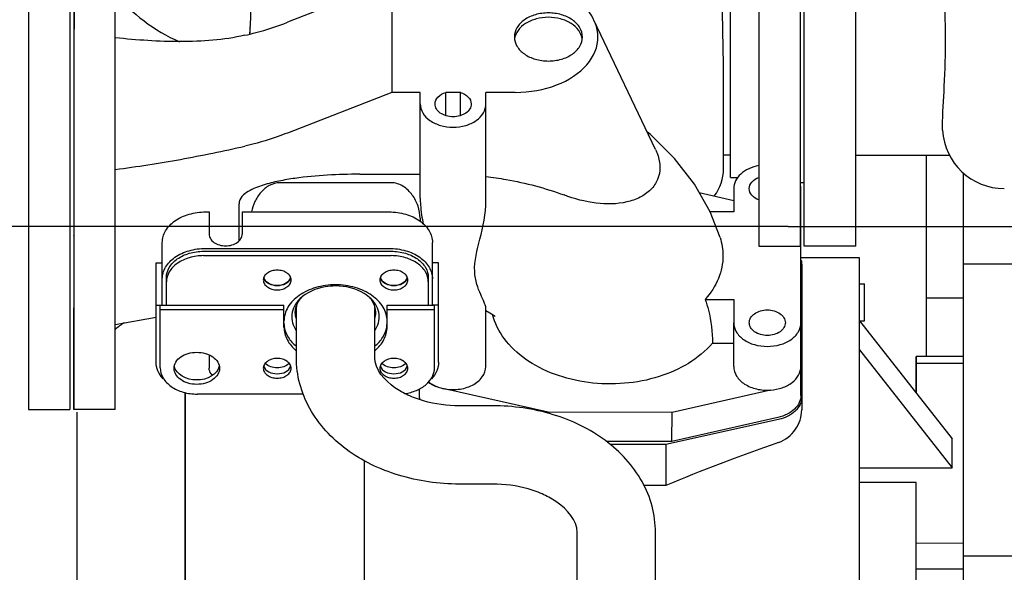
# Model space of a CAD drawing. Header units: millimetres. Extents: x 0 to 1189, y 0 to 841.
# Tile 41 of 179: x 428 to 448, y 261 to 272. Entities that reach past the tile are written whole.
import ezdxf
from ezdxf.enums import TextEntityAlignment as Align

# ---------------------------------------------------------------- set-up
doc = ezdxf.new("R2010")
doc.units = ezdxf.units.MM
doc.header["$LTSCALE"] = 65.395
doc.linetypes.add('CENTER', pattern=[0.6, 0.375, -0.075, 0.075, -0.075])
doc.layers.get('0').update_dxf_attribs({"linetype": 'CONTINUOUS'})
for name, color, linetype in [('25007_153200_271312_ABL1561', 7, 'CONTINUOUS'), ('25007_153202_10_ABL1600', 7, 'CONTINUOUS'), ('25007_153202_10_T1_PBL1623', 7, 'CONTINUOUS'), ('25007_153202_20_ABL1586', 7, 'CONTINUOUS'), ('25007_153202_20_T2_PBL1746', 7, 'CONTINUOUS'), ('25007_153700_30_ABL1606', 7, 'CONTINUOUS'), ('25007_153700_30_T1_PBL1611', 7, 'CONTINUOUS'), ('25007_153700_30_T2_PBL1607', 7, 'CONTINUOUS'), ('25007_153700_31_ABL1603', 7, 'CONTINUOUS'), ('25007_153700_31_T1_PBL1605', 7, 'CONTINUOUS'), ('25007_153700_31_T2_PBL1604', 7, 'CONTINUOUS'), ('25067_000000_IMO-2_SKL_PBL1719', 7, 'CONTINUOUS'), ('BOGEN-S-3D-90-48_3X2_6_PBL2476', 7, 'CONTINUOUS'), ('EN1092-1-01A-DN40-PN16_PBL1681', 7, 'CONTINUOUS'), ('N4011-C1-82X39_PBL2473', 7, 'CONTINUOUS'), ('N4011-C90X49_PBL1587', 7, 'CONTINUOUS'), ('new_view_7_VBL1540', 7, 'CONTINUOUS')]:
    doc.layers.add(name, color=color, linetype=linetype)
doc.styles.get("Standard").update_dxf_attribs({"font": 'txt', "width": 0.6})
doc.dimstyles.new('DIMSTYLE_2', dxfattribs={"dimtxt": 3.5, "dimasz": 3.5, "dimexe": 1.8, "dimexo": 0, "dimgap": 0.875, "dimtad": 1, "dimdec": 0, "dimlfac": 25, "dimdsep": 46, "dimtxsty": 'STANDARD', "dimblk": '_FILLED', "dimblk1": '_FILLED', "dimblk2": '_FILLED', "dimcen": 0.09, "dimadec": 0, "dimazin": 0, "dimtp": 2, "dimtm": 2, "dimtfac": 1, "dimtdec": 0, "dimtofl": 0, "dimtmove": 0, "dimatfit": 3, "dimldrblk": '_FILLED', "dimfxl": 1, "dimtolj": 1, "dimarcsym": 0})

# ---------------------------------------------------------------- blocks, each defined once
blk = doc.blocks.new('_FILLED')
at = {"color": 0, "linetype": 'BYBLOCK'}
blk.add_solid([(0, 0), (-1, 0.1671), (-1, -0.1671)], dxfattribs=at)
blk = doc.blocks.new('*D16')
at = {"color": 2, "linetype": 'CONTINUOUS'}
for p, q in [((394.644, 370.776), (372.844, 370.776)), ((374.644, 370.776), (374.644, 319.388)), ((374.644, 268), (374.644, 319.388)), ((443.4, 268), (372.844, 268))]:
    blk.add_line(p, q, dxfattribs=at)
at = {"color": 2, "linetype": 'CONTINUOUS', "xscale": 3.5, "yscale": 3.5, "zscale": 3.5}
for p, rotation in [((374.644, 370.776), 90), ((374.644, 268), 270)]:
    blk.add_blockref('_FILLED', p, dxfattribs=dict(at, rotation=rotation))
at = {"color": 2, "linetype": 'CONTINUOUS', "width": 0.672619}
blk.add_text('2569', height=3.5, rotation=90, dxfattribs=at).set_placement((373.769, 318.6), align=Align.CENTER)
blk = doc.blocks.new('25007_641000_05_SIMPLE1_T5_E_PBL1582', base_point=(429.068, 268.848))
at = {"layer": '25007_641000_05_SIMPLE1_T5_E_PBL1582', "color": 7, "linetype": 'CONTINUOUS'}
for p, q in [((428.668, 273.248), (428.668, 264.448)), ((428.668, 273.248), (429.468, 273.248)), ((429.468, 273.248), (429.468, 264.448)), ((428.668, 264.448), (429.468, 264.448))]:
    blk.add_line(p, q, dxfattribs=at)
blk = doc.blocks.new('25007_641000_05_SIMPLE1_T3_E_PBL1592', base_point=(436.597, 268.628))
at = {"layer": '25007_641000_05_SIMPLE1_T3_E_PBL1592', "color": 7, "linetype": 'CONTINUOUS'}
for p, q in [((429.549, 272.424), (429.548, 273.25)), ((429.548, 273.25), (429.548, 272.526)), ((430.348, 273.25), (429.548, 273.25)), ((430.349, 272.526), (430.348, 273.25)), ((436.264, 272.979), (436.264, 272.752)), ((437.537, 272.752), (437.537, 272.978)), ((435.709, 272.753), (433.69, 271.963)), ((435.709, 272.753), (435.709, 270.603)), ((436.264, 272.752), (435.709, 272.753)), ((437.042, 272.752), (436.759, 272.752)), ((438.105, 272.752), (437.537, 272.752)), ((429.548, 272.526), (429.548, 271.928)), ((429.548, 272.525), (429.548, 272.526)), ((429.549, 271.962), (429.549, 272.424)), ((430.349, 271.962), (430.349, 272.526)), ((429.549, 270.578), (429.549, 271.962)), ((430.349, 270.578), (430.349, 271.962)), ((440.829, 269.491), (439.633, 272.004)), ((429.547, 271.826), (429.547, 270.578)), ((429.548, 271.928), (429.548, 271.827)), ((429.548, 271.827), (429.548, 271.826)), ((429.547, 270.578), (429.547, 270.577)), ((429.547, 270.577), (429.547, 269.98)), ((429.547, 270.576), (429.547, 270.577)), ((429.549, 270.476), (429.549, 270.578)), ((429.549, 269.878), (429.549, 270.476)), ((430.349, 269.981), (430.349, 270.578)), ((435.709, 270.603), (433.69, 269.814)), ((436.264, 270.603), (435.709, 270.603)), ((436.263, 268.547), (436.264, 270.603)), ((436.759, 270.152), (436.759, 270.603)), ((437.042, 270.603), (436.759, 270.603)), ((437.042, 270.151), (437.042, 270.603)), ((437.537, 268.499), (437.537, 270.603)), ((438.105, 270.603), (437.537, 270.603)), ((429.547, 269.877), (429.546, 267.823)), ((429.547, 269.98), (429.547, 269.877)), ((429.548, 267.721), (429.549, 269.878)), ((430.349, 269.733), (430.349, 269.981)), ((430.348, 269.105), (430.349, 269.733)), ((430.348, 267.823), (430.348, 269.105)), ((435.09, 269.014), (436.263, 269.014)), ((435.7, 268.849), (433.54, 268.849)), ((442.343, 268.735), (442.343, 268.282)), ((443.647, 266.133), (443.647, 268.735)), ((441.675, 268.657), (442.343, 268.506)), ((432.748, 267.722), (432.748, 268.441)), ((436.26, 268.161), (436.26, 268.102)), ((442.343, 268.282), (441.885, 268.282)), ((429.547, 267.822), (429.547, 267.224)), ((429.547, 267.821), (429.547, 267.822)), ((430.348, 267.123), (430.348, 267.823)), ((429.548, 267.123), (429.548, 267.721)), ((429.547, 267.224), (429.546, 267.122)), ((429.546, 267.123), (429.546, 267.122)), ((429.546, 267.122), (429.546, 265.875)), ((429.547, 265.738), (429.548, 267.123)), ((430.348, 266.1), (430.348, 267.123)), ((437.535, 265.285), (437.536, 266.419)), ((441.791, 266.586), (442.343, 266.586)), ((442.343, 266.586), (442.343, 266.133)), ((430.348, 266.1), (431.14, 266.242)), ((430.347, 265.277), (430.348, 266.1)), ((442.343, 265.284), (442.343, 266.133)), ((443.646, 264.723), (443.647, 266.133)), ((429.547, 265.874), (429.547, 265.738)), ((429.547, 265.873), (429.547, 265.874)), ((429.547, 265.738), (429.546, 265.175)), ((429.547, 265.175), (429.547, 265.738)), ((441.932, 265.736), (442.343, 265.736)), ((430.347, 264.45), (430.347, 265.277)), ((429.546, 265.175), (429.547, 264.45)), ((429.546, 265.175), (429.546, 265.174)), ((429.547, 264.45), (429.547, 265.175)), ((436.246, 264.724), (436.246, 264.851)), ((436.692, 264.859), (436.704, 264.856)), ((438.747, 264.394), (436.704, 264.856)), ((443.055, 264.825), (441.147, 264.393)), ((430.347, 264.45), (429.547, 264.45)), ((438.747, 264.37), (438.747, 264.394)), ((441.147, 264.393), (438.747, 264.394)), ((441.146, 263.827), (441.147, 264.393)), ((443.201, 264.292), (441.146, 263.827)), ((441.146, 263.827), (439.872, 263.828))]:
    blk.add_line(p, q, dxfattribs=at)
for points in [[(442.079, 267.786), (441.884, 268.283), (441.584, 268.818), (441.198, 269.322), (440.729, 269.784), (440.668, 269.83)], [(437.536, 266.369), (437.615, 266.327), (437.68, 266.284), (437.701, 266.268), (437.719, 266.252)]]:
    blk.add_lwpolyline(points, dxfattribs=at)
blk.add_ellipse((438.105, 271.677), major_axis=(1.604, -0.001), ratio=0.669973, start_param=-1.570552, end_param=1.571041, dxfattribs=at)
for points, knots in [([(437.537, 272.978), (437.537, 273.038), (437.499, 273.166), (437.35, 273.313), (437.142, 273.407), (436.901, 273.44), (436.66, 273.407), (436.451, 273.313), (436.303, 273.166), (436.264, 273.038), (436.264, 272.979)], [0, 0, 0, 0, 0.104729, 0.222332, 0.356034, 0.500032, 0.644021, 0.777703, 0.895282, 1, 1, 1, 1]), ([(436.551, 272.979), (436.551, 273.011), (436.572, 273.082), (436.654, 273.162), (436.768, 273.214), (436.901, 273.232), (437.033, 273.214), (437.148, 273.162), (437.229, 273.082), (437.251, 273.011), (437.251, 272.978)], [0, 0, 0, 0, 0.104723, 0.222315, 0.356006, 0.5, 0.643994, 0.777685, 0.895277, 1, 1, 1, 1]), ([(436.759, 272.752), (436.703, 272.77), (436.602, 272.822), (436.551, 272.93), (436.551, 272.979)], [0, 0, 0, 0, 0.547313, 1, 1, 1, 1]), ([(437.251, 272.978), (437.251, 272.93), (437.199, 272.822), (437.099, 272.77), (437.042, 272.752)], [0, 0, 0, 0, 0.452711, 1, 1, 1, 1]), ([(432.86, 271.71), (432.932, 271.726), (433.213, 271.795), (433.489, 271.885), (433.69, 271.963)], [0, 0, 0, 0, 0.253481, 1, 1, 1, 1]), ([(438.749, 272.144), (438.664, 272.144), (438.499, 272.122), (438.283, 272.024), (438.129, 271.872), (438.089, 271.739), (438.089, 271.678)], [0, 0, 0, 0, 0.287989, 0.555367, 0.790548, 1, 1, 1, 1]), ([(438.749, 272.059), (438.669, 272.059), (438.514, 272.039), (438.307, 271.953), (438.153, 271.818), (438.1, 271.698), (438.092, 271.64)], [0, 0, 0, 0, 0.284787, 0.551554, 0.789088, 1, 1, 1, 1]), ([(439.409, 271.677), (439.409, 271.739), (439.369, 271.872), (439.215, 272.024), (438.999, 272.122), (438.834, 272.144), (438.749, 272.144)], [0, 0, 0, 0, 0.209442, 0.444626, 0.712014, 1, 1, 1, 1]), ([(439.405, 271.639), (439.397, 271.698), (439.344, 271.818), (439.19, 271.953), (438.984, 272.039), (438.828, 272.059), (438.749, 272.059)], [0, 0, 0, 0, 0.210905, 0.448444, 0.715219, 1, 1, 1, 1]), ([(432.86, 271.71), (432.453, 271.616), (431.606, 271.558), (430.769, 271.617), (430.349, 271.661)], [0, 0, 0, 0, 0.497461, 1, 1, 1, 1]), ([(438.089, 271.678), (438.089, 271.616), (438.129, 271.483), (438.283, 271.331), (438.499, 271.233), (438.664, 271.211), (438.749, 271.211)], [0, 0, 0, 0, 0.209442, 0.444626, 0.712014, 1, 1, 1, 1]), ([(438.749, 271.211), (438.834, 271.211), (438.999, 271.233), (439.215, 271.33), (439.368, 271.482), (439.409, 271.615), (439.409, 271.677)], [0, 0, 0, 0, 0.287989, 0.555367, 0.790548, 1, 1, 1, 1]), ([(436.551, 270.377), (436.551, 270.426), (436.602, 270.533), (436.703, 270.585), (436.759, 270.603)], [0, 0, 0, 0, 0.452711, 1, 1, 1, 1]), ([(437.042, 270.603), (437.099, 270.585), (437.199, 270.533), (437.251, 270.425), (437.251, 270.377)], [0, 0, 0, 0, 0.547313, 1, 1, 1, 1]), ([(436.264, 270.377), (436.264, 270.317), (436.303, 270.189), (436.451, 270.042), (436.66, 269.948), (436.901, 269.915), (437.142, 269.948), (437.35, 270.042), (437.499, 270.189), (437.537, 270.317), (437.537, 270.377)], [0, 0, 0, 0, 0.104729, 0.222332, 0.356034, 0.500032, 0.644021, 0.777703, 0.895282, 1, 1, 1, 1]), ([(437.251, 270.377), (437.251, 270.344), (437.229, 270.273), (437.148, 270.193), (437.033, 270.141), (436.901, 270.123), (436.768, 270.141), (436.653, 270.193), (436.572, 270.274), (436.551, 270.344), (436.551, 270.377)], [0, 0, 0, 0, 0.104723, 0.222315, 0.356006, 0.5, 0.643994, 0.777685, 0.895277, 1, 1, 1, 1]), ([(433.69, 269.814), (433.623, 269.788), (433.352, 269.688), (433.073, 269.609), (432.86, 269.56)], [0, 0, 0, 0, 0.246393, 1, 1, 1, 1]), ([(430.348, 269.105), (430.771, 269.163), (431.613, 269.291), (432.446, 269.465), (432.86, 269.56)], [0, 0, 0, 0, 0.501122, 1, 1, 1, 1]), ([(440.829, 269.491), (440.842, 269.462), (440.889, 269.353), (440.913, 269.234), (440.913, 269.146)], [0, 0, 0, 0, 0.264714, 1, 1, 1, 1]), ([(440.913, 269.146), (440.913, 269.066), (440.882, 268.905), (440.739, 268.7), (440.526, 268.553), (440.17, 268.431), (439.655, 268.427), (439.254, 268.536), (439.053, 268.611)], [0, 0, 0, 0, 0.106868, 0.213266, 0.326011, 0.447509, 0.71278, 1, 1, 1, 1]), ([(442.831, 269.181), (442.764, 269.169), (442.638, 269.13), (442.478, 269.029), (442.37, 268.894), (442.343, 268.786), (442.343, 268.735)], [0, 0, 0, 0, 0.287341, 0.550367, 0.785085, 1, 1, 1, 1]), ([(435.09, 269.014), (434.88, 269.014), (434.46, 269.002), (433.936, 268.954), (433.522, 268.884), (433.266, 268.822), (433.068, 268.753), (432.926, 268.684), (432.798, 268.594), (432.748, 268.491), (432.748, 268.441)], [0, 0, 0, 0, 0.250586, 0.50114, 0.626432, 0.751693, 0.814329, 0.876914, 0.939214, 1, 1, 1, 1]), ([(437.537, 268.969), (437.668, 268.954), (438.183, 268.88), (438.69, 268.746), (439.053, 268.611)], [0, 0, 0, 0, 0.254655, 1, 1, 1, 1]), ([(442.645, 268.735), (442.645, 268.78), (442.689, 268.881), (442.78, 268.934), (442.83, 268.953)], [0, 0, 0, 0, 0.455893, 1, 1, 1, 1]), ([(433.54, 268.849), (433.47, 268.849), (433.327, 268.808), (433.163, 268.667), (433.047, 268.487), (433.003, 268.351), (432.991, 268.283)], [0, 0, 0, 0, 0.250339, 0.501792, 0.752587, 1, 1, 1, 1]), ([(436.26, 268.161), (436.26, 268.24), (436.231, 268.401), (436.119, 268.618), (435.944, 268.794), (435.781, 268.849), (435.7, 268.849)], [0, 0, 0, 0, 0.245527, 0.496514, 0.748996, 1, 1, 1, 1]), ([(442.83, 268.516), (442.78, 268.535), (442.689, 268.589), (442.645, 268.689), (442.645, 268.735)], [0, 0, 0, 0, 0.544119, 1, 1, 1, 1]), ([(436.263, 268.547), (436.263, 268.504), (436.27, 268.334), (436.297, 268.166), (436.322, 268.042)], [0, 0, 0, 0, 0.254768, 1, 1, 1, 1]), ([(437.536, 266.419), (437.536, 266.434), (437.526, 266.469), (437.492, 266.555), (437.429, 266.69), (437.351, 266.887), (437.285, 267.253), (437.437, 267.792), (437.537, 268.247), (437.537, 268.499)], [0, 0, 0, 0, 0.021275, 0.050921, 0.130093, 0.230023, 0.348044, 0.645445, 1, 1, 1, 1]), ([(442.135, 267.434), (442.135, 267.284), (442.07, 266.971), (441.897, 266.706), (441.791, 266.586)], [0, 0, 0, 0, 0.483356, 1, 1, 1, 1]), ([(441.791, 266.586), (441.815, 266.517), (441.896, 266.24), (441.932, 265.951), (441.932, 265.736)], [0, 0, 0, 0, 0.253294, 1, 1, 1, 1]), ([(441.932, 265.736), (441.668, 265.427), (441.078, 265.094), (440.224, 264.932), (439.529, 264.947), (438.872, 265.104), (438.305, 265.392), (437.876, 265.79), (437.707, 266.125), (437.664, 266.293)], [0, 0, 0, 0, 0.243428, 0.380299, 0.519671, 0.655301, 0.781837, 0.896368, 1, 1, 1, 1]), ([(442.645, 266.133), (442.645, 266.166), (442.666, 266.236), (442.748, 266.317), (442.862, 266.369), (442.995, 266.387), (443.127, 266.369), (443.242, 266.317), (443.324, 266.236), (443.345, 266.166), (443.345, 266.133)], [0, 0, 0, 0, 0.104718, 0.222298, 0.355979, 0.499968, 0.643966, 0.777668, 0.895271, 1, 1, 1, 1]), ([(442.343, 266.133), (442.343, 266.072), (442.383, 265.941), (442.534, 265.791), (442.748, 265.694), (442.995, 265.661), (443.242, 265.694), (443.455, 265.79), (443.607, 265.941), (443.647, 266.072), (443.647, 266.133)], [0, 0, 0, 0, 0.104729, 0.222332, 0.356034, 0.500032, 0.644021, 0.777703, 0.895282, 1, 1, 1, 1]), ([(443.345, 266.133), (443.345, 266.1), (443.324, 266.03), (443.242, 265.949), (443.127, 265.897), (442.995, 265.879), (442.862, 265.897), (442.748, 265.949), (442.666, 266.03), (442.645, 266.1), (442.645, 266.133)], [0, 0, 0, 0, 0.104718, 0.222298, 0.355979, 0.499968, 0.643966, 0.777668, 0.895271, 1, 1, 1, 1]), ([(436.704, 264.856), (436.801, 264.834), (436.999, 264.824), (437.27, 264.9), (437.477, 265.056), (437.535, 265.213), (437.535, 265.285)], [0, 0, 0, 0, 0.282966, 0.555587, 0.794318, 1, 1, 1, 1]), ([(442.343, 265.284), (442.343, 265.219), (442.388, 265.079), (442.557, 264.925), (442.79, 264.832), (442.966, 264.819), (443.055, 264.825)], [0, 0, 0, 0, 0.207964, 0.443885, 0.712881, 1, 1, 1, 1]), ([(443.055, 264.825), (443.134, 264.83), (443.283, 264.859), (443.477, 264.958), (443.612, 265.104), (443.647, 265.226), (443.647, 265.283)], [0, 0, 0, 0, 0.288263, 0.554028, 0.788778, 1, 1, 1, 1]), ([(436.417, 264.982), (436.436, 264.968), (436.52, 264.912), (436.617, 264.876), (436.692, 264.859)], [0, 0, 0, 0, 0.237465, 1, 1, 1, 1]), ([(436.421, 264.987), (436.44, 264.972), (436.522, 264.914), (436.617, 264.877), (436.692, 264.859)], [0, 0, 0, 0, 0.237053, 1, 1, 1, 1]), ([(443.646, 264.723), (443.646, 264.675), (443.623, 264.574), (443.525, 264.445), (443.38, 264.346), (443.263, 264.306), (443.201, 264.292)], [0, 0, 0, 0, 0.216396, 0.451305, 0.713387, 1, 1, 1, 1])]:
    blk.add_open_spline(points, degree=3, knots=knots, dxfattribs=at)
for points in [[(443.647, 268.735), (443.647, 268.763), (443.643, 268.792), (443.636, 268.82)], [(442.079, 267.786), (442.115, 267.673), (442.135, 267.553), (442.135, 267.434)], [(436.257, 264.64), (436.25, 264.667), (436.246, 264.696), (436.246, 264.724)]]:
    blk.add_open_spline(points, degree=3, dxfattribs=at)
blk = doc.blocks.new('25007_641000_05_SIMPLE1_T2_E_PBL1594', base_point=(438.2, 260.925))
at = {"layer": '25007_641000_05_SIMPLE1_T2_E_PBL1594', "color": 7, "linetype": 'CONTINUOUS'}
for p, q in [((444.782, 267.389), (443.647, 267.389)), ((444.782, 266.242), (444.782, 267.389)), ((443.662, 267.26), (443.662, 264.44)), ((444.782, 265.535), (444.782, 266.242)), ((444.782, 266.171), (446.581, 263.881)), ((444.782, 265.605), (446.581, 263.315)), ((444.782, 261.059), (444.782, 265.535)), ((445.881, 264.772), (445.881, 265.478)), ((445.881, 265.478), (445.881, 264.773)), ((446.8, 265.478), (445.881, 265.478)), ((446.8, 265.344), (445.881, 265.344)), ((431.702, 261.809), (431.702, 264.78)), ((431.702, 264.78), (431.702, 262.912)), ((429.602, 264.398), (429.6, 260.027)), ((443.215, 264.255), (441.028, 263.768)), ((441.028, 263.768), (439.951, 263.768)), ((441.028, 263.768), (441.027, 262.973)), ((446.581, 263.315), (446.581, 263.881)), ((435.181, 259.993), (435.182, 263.454)), ((435.182, 263.242), (435.182, 263.454)), ((435.182, 261.809), (435.182, 263.242)), ((444.782, 263.315), (446.581, 263.315)), ((445.881, 263.03), (444.782, 263.03)), ((445.881, 261.059), (445.881, 263.03)), ((445.881, 261.059), (445.881, 263.03)), ((431.702, 262.912), (431.7, 258.542)), ((441.027, 262.973), (440.597, 262.973)), ((446.8, 261.851), (445.881, 261.852)), ((431.7, 256.91), (431.702, 261.809)), ((435.18, 256.909), (435.182, 261.809)), ((446.8, 261.352), (445.881, 261.352))]:
    blk.add_line(p, q, dxfattribs=at)
blk.add_arc((431.703, 264.396), 2.102, 124.1761, 130.2783, dxfattribs=at)
blk.add_ellipse((449.336, 262.761), major_axis=(12.417, 2.903), ratio=0.211933, start_param=2.036097, end_param=2.253214, dxfattribs=at)
blk.add_open_spline([(443.651, 267.346), (443.658, 267.318), (443.662, 267.289), (443.662, 267.26)], degree=3, dxfattribs=at)
for points, knots in [([(443.662, 264.686), (443.662, 264.638), (443.638, 264.537), (443.54, 264.408), (443.394, 264.309), (443.277, 264.269), (443.215, 264.255)], [0, 0, 0, 0, 0.216281, 0.451172, 0.713325, 1, 1, 1, 1]), ([(443.215, 263.811), (443.345, 263.856), (443.571, 264.036), (443.662, 264.308), (443.662, 264.44)], [0, 0, 0, 0, 0.51244, 1, 1, 1, 1])]:
    blk.add_open_spline(points, degree=3, knots=knots, dxfattribs=at)
blk = doc.blocks.new('25007_641000_05_SIMPLE1_E_ABL1581', base_point=(436.814, 261.928))
at = {"layer": '25007_641000_05_SIMPLE1_T2_E_PBL1594'}
blk.add_blockref('25007_641000_05_SIMPLE1_T2_E_PBL1594', (438.2, 260.925), dxfattribs=at)
at = {"layer": '25007_641000_05_SIMPLE1_T3_E_PBL1592'}
blk.add_blockref('25007_641000_05_SIMPLE1_T3_E_PBL1592', (436.597, 268.628), dxfattribs=at)
at = {"layer": '25007_641000_05_SIMPLE1_T5_E_PBL1582'}
blk.add_blockref('25007_641000_05_SIMPLE1_T5_E_PBL1582', (429.068, 268.848), dxfattribs=at)
blk = doc.blocks.new('25007_644000_01_SIMPLE1_T2_C_PBL1636', base_point=(436.12, 274.01))
at = {"layer": '25007_644000_01_SIMPLE1_T2_C_PBL1636', "color": 7, "linetype": 'CONTINUOUS'}
for p, q in [((435.72, 275.268), (435.72, 272.753)), ((436.52, 275.268), (436.52, 273.338))]:
    blk.add_line(p, q, dxfattribs=at)
blk = doc.blocks.new('25007_644000_01_SIMPLE1_T1_C_PBL1643', base_point=(441.442, 273.443))
at = {"layer": '25007_644000_01_SIMPLE1_T1_C_PBL1643', "color": 7, "linetype": 'CONTINUOUS'}
for p, q in [((445.92, 278.296), (445.92, 273.856)), ((445.92, 278.296), (446.285, 278.296)), ((444.3, 277.447), (444.3, 277.785)), ((445.8, 273.856), (445.8, 277.312)), ((445.8, 277.312), (445.92, 277.312)), ((444.52, 276.81), (445.8, 276.81)), ((443.973, 276.072), (445.8, 276.072)), ((443.975, 275.616), (443.769, 275.727)), ((443.712, 275.505), (443.639, 275.544)), ((444.712, 275.427), (445.8, 275.427)), ((436.6, 273.373), (436.6, 275.268)), ((436.72, 273.408), (436.72, 275.268)), ((437.48, 273.162), (437.48, 275.268)), ((444.712, 275.173), (445.8, 275.173)), ((443.632, 274.765), (443.712, 274.765)), ((444.712, 274.765), (445.8, 274.765)), ((438.62, 272.691), (438.62, 274.616)), ((442.28, 268.952), (442.28, 274.467)), ((439.18, 272.469), (439.18, 274.357)), ((442.145, 269.125), (442.145, 270.781)), ((442.145, 269.392), (442.28, 269.392)), ((442.28, 268.952), (442.425, 268.952))]:
    blk.add_line(p, q, dxfattribs=at)
for centre, radius, start, end in [((441.262, 277.785), 3.038, 0, 0.214), ((441.262, 277.785), 3.038, 359.6184, 360), ((486.482, 271.488), 47.223, 176.5836, 178.8755), ((441.265, 269.122), 0.88, 322.7433, 360)]:
    blk.add_arc(centre, radius, start, end, dxfattribs=at)
for points, knots in [([(443.421, 275.615), (443.678, 275.89), (444.103, 276.524), (444.278, 277.268), (444.296, 277.636)], [0, 0, 0, 0, 0.505796, 1, 1, 1, 1]), ([(443.638, 275.532), (443.848, 275.806), (444.183, 276.419), (444.3, 277.108), (444.3, 277.447)], [0, 0, 0, 0, 0.504535, 1, 1, 1, 1]), ([(444.247, 276.908), (444.302, 276.861), (444.397, 276.818), (444.495, 276.81), (444.52, 276.81)], [0, 0, 0, 0, 0.744391, 1, 1, 1, 1]), ([(437.788, 275.267), (438.139, 274.896), (439.026, 274.295), (440.074, 274.093), (440.6, 274.093)], [0, 0, 0, 0, 0.492632, 1, 1, 1, 1]), ([(438.157, 275.267), (438.494, 274.998), (439.28, 274.574), (440.159, 274.432), (440.6, 274.432)], [0, 0, 0, 0, 0.494654, 1, 1, 1, 1]), ([(440.6, 274.432), (440.998, 274.432), (441.791, 274.547), (442.516, 274.893), (442.838, 275.114)], [0, 0, 0, 0, 0.504405, 1, 1, 1, 1]), ([(440.6, 274.093), (440.998, 274.093), (441.791, 274.209), (442.516, 274.555), (442.838, 274.776)], [0, 0, 0, 0, 0.504405, 1, 1, 1, 1]), ([(442.145, 270.781), (442.145, 271.036), (442.133, 272.228), (442.076, 273.419), (442.006, 274.353)], [0, 0, 0, 0, 0.214725, 1, 1, 1, 1])]:
    blk.add_open_spline(points, degree=3, knots=knots, dxfattribs=at)
blk = doc.blocks.new('25007_644000_01_SIMPLE1_C_ABL1635', base_point=(441.002, 273.443))
at = {"layer": '25007_644000_01_SIMPLE1_T1_C_PBL1643'}
blk.add_blockref('25007_644000_01_SIMPLE1_T1_C_PBL1643', (441.442, 273.443), dxfattribs=at)
at = {"layer": '25007_644000_01_SIMPLE1_T2_C_PBL1636'}
blk.add_blockref('25007_644000_01_SIMPLE1_T2_C_PBL1636', (436.12, 274.01), dxfattribs=at)
blk = doc.blocks.new('25007_765000_05_SIMPLE1_T1_X_PBL1664', base_point=(453.102, 277.956))
at = {"layer": '25007_765000_05_SIMPLE1_T1_X_PBL1664', "color": 7, "linetype": 'CONTINUOUS'}
for p, q in [((443.712, 267.616), (443.712, 275.616)), ((444.712, 267.616), (444.712, 275.616)), ((446.394, 269.867), (446.393, 269.936)), ((446.532, 269.376), (444.712, 269.376)), ((443.712, 268.846), (443.632, 268.846)), ((444.712, 267.616), (443.712, 267.616))]:
    blk.add_line(p, q, dxfattribs=at)
blk.add_arc((447.592, 269.936), 1.2, 183.2772, 270, dxfattribs=at)
blk.add_open_spline([(446.393, 269.936), (446.397, 270.197), (446.436, 270.774), (446.461, 271.666), (446.431, 272.548), (446.392, 273.113), (446.392, 273.365)], degree=3, knots=[0, 0, 0, 0, 0.228344, 0.505544, 0.779848, 1, 1, 1, 1], dxfattribs=at)
blk = doc.blocks.new('25007_765000_05_SIMPLE1_T2_X_PBL1668', base_point=(443.232, 271.616))
at = {"layer": '25007_765000_05_SIMPLE1_T2_X_PBL1668', "color": 7, "linetype": 'CONTINUOUS'}
for p, q in [((442.832, 275.616), (442.832, 267.616)), ((442.832, 275.616), (443.632, 275.616)), ((443.632, 275.616), (443.632, 267.616)), ((442.832, 267.616), (443.632, 267.616))]:
    blk.add_line(p, q, dxfattribs=at)
blk = doc.blocks.new('25007_765000_05_SIMPLE1_X_ABL1663', base_point=(443.232, 271.616))
at = {"layer": '25007_765000_05_SIMPLE1_T1_X_PBL1664'}
blk.add_blockref('25007_765000_05_SIMPLE1_T1_X_PBL1664', (453.102, 277.956), dxfattribs=at)
at = {"layer": '25007_765000_05_SIMPLE1_T2_X_PBL1668'}
blk.add_blockref('25007_765000_05_SIMPLE1_T2_X_PBL1668', (443.232, 271.616), dxfattribs=at)
blk = doc.blocks.new('25007_634500_05_SIMPLE1_T1_A_PBL1686', base_point=(447.24, 259.488))
at = {"layer": '25007_634500_05_SIMPLE1_T1_A_PBL1686', "color": 7, "linetype": 'CONTINUOUS'}
for p, q in [((446.08, 265.478), (446.08, 269.376)), ((446.8, 249.6), (446.8, 269.039)), ((448.4, 267.271), (446.8, 267.271)), ((446.8, 266.606), (446.08, 266.606)), ((448.4, 261.6), (446.8, 261.6))]:
    blk.add_line(p, q, dxfattribs=at)
blk = doc.blocks.new('25007_634500_05_SIMPLE1_A_ABL1685', base_point=(447.24, 259.488))
at = {"layer": '25007_634500_05_SIMPLE1_T1_A_PBL1686'}
blk.add_blockref('25007_634500_05_SIMPLE1_T1_A_PBL1686', (447.24, 259.488), dxfattribs=at)
blk = doc.blocks.new('25007_061000_TLKGS_KGS_V_ABL1580', base_point=(465.149, 283.756))
at = {"layer": '25007_634500_05_SIMPLE1_A_ABL1685'}
blk.add_blockref('25007_634500_05_SIMPLE1_A_ABL1685', (447.24, 259.488), dxfattribs=at)
at = {"layer": '25007_641000_05_SIMPLE1_E_ABL1581'}
blk.add_blockref('25007_641000_05_SIMPLE1_E_ABL1581', (436.814, 261.928), dxfattribs=at)
at = {"layer": '25007_644000_01_SIMPLE1_C_ABL1635'}
blk.add_blockref('25007_644000_01_SIMPLE1_C_ABL1635', (441.002, 273.443), dxfattribs=at)
at = {"layer": '25007_765000_05_SIMPLE1_X_ABL1663'}
blk.add_blockref('25007_765000_05_SIMPLE1_X_ABL1663', (443.232, 271.616), dxfattribs=at)
blk = doc.blocks.new('25007_060000_TLKGS_KGS_V_ABL1547', base_point=(444.776, 307.239))
at = {"layer": '25007_061000_TLKGS_KGS_V_ABL1580'}
blk.add_blockref('25007_061000_TLKGS_KGS_V_ABL1580', (465.149, 283.756), dxfattribs=at)
blk = doc.blocks.new('25067_000000_TLKGS_MARKETING_ABL1542', base_point=(484.601, 307.393))
at = {"layer": '25007_060000_TLKGS_KGS_V_ABL1547'}
blk.add_blockref('25007_060000_TLKGS_KGS_V_ABL1547', (444.776, 307.239), dxfattribs=at)
blk = doc.blocks.new('N4011-C90X49_PBL1587', base_point=(430.6, 274.67))
at = {"layer": 'N4011-C90X49_PBL1587', "color": 7, "linetype": 'CONTINUOUS'}
for p, q in [((428.8, 274.97), (432.4, 274.97)), ((432.4, 274.97), (432.4, 274.37)), ((428.8, 274.378), (428.8, 274.37)), ((428.8, 274.37), (432.4, 274.37))]:
    blk.add_line(p, q, dxfattribs=at)
blk = doc.blocks.new('EN1092-1-01A-DN40-PN16_PBL1681', base_point=(444.831, 266.53))
at = {"layer": 'EN1092-1-01A-DN40-PN16_PBL1681', "color": 7, "linetype": 'CONTINUOUS'}
for p, q in [((444.782, 266.89), (444.88, 266.89)), ((444.88, 266.17), (444.88, 266.89)), ((444.782, 266.17), (444.88, 266.17))]:
    blk.add_line(p, q, dxfattribs=at)
blk = doc.blocks.new('25007_153202_20_T2_PBL1746', base_point=(434.291, 272.493))
at = {"layer": '25007_153202_20_T2_PBL1746', "color": 7, "linetype": 'CONTINUOUS'}
blk.add_line((435.72, 273.256), (432.863, 273.256), dxfattribs=at)
for centre, radius, start, end in [((430.43, 272.667), 2.534, 6.6641, 8.3456), ((427.704, 272.402), 5.273, 3.4298, 4.412), ((426.23, 272.319), 6.749, 1.5896, 3.3848), ((425.46, 272.296), 7.52, 1.0308, 1.6033), ((425.137, 272.29), 7.843, 359.9973, 1.0301), ((425.46, 272.284), 7.52, 358.3967, 358.9692), ((425.137, 272.29), 7.843, 358.9699, 0.0027), ((426.501, 272.249), 6.478, 356.5776, 358.448), ((428.398, 272.125), 4.577, 355.0587, 355.5776), ((427.704, 272.178), 5.273, 355.588, 356.5702)]:
    blk.add_arc(centre, radius, start, end, dxfattribs=at)
for points, knots in [([(432.871, 273.253), (432.87, 273.254), (432.867, 273.255), (432.864, 273.256), (432.863, 273.256)], [0, 0, 0, 0, 0.519067, 1, 1, 1, 1]), ([(432.877, 273.248), (432.876, 273.249), (432.874, 273.251), (432.872, 273.253), (432.871, 273.253)], [0, 0, 0, 0, 0.526611, 1, 1, 1, 1]), ([(432.906, 273.186), (432.904, 273.193), (432.897, 273.215), (432.888, 273.237), (432.877, 273.248)], [0, 0, 0, 0, 0.325586, 1, 1, 1, 1]), ([(432.937, 273.035), (432.936, 273.045), (432.93, 273.082), (432.923, 273.118), (432.917, 273.144)], [0, 0, 0, 0, 0.277292, 1, 1, 1, 1]), ([(432.962, 272.808), (432.961, 272.821), (432.957, 272.872), (432.952, 272.924), (432.947, 272.961)], [0, 0, 0, 0, 0.264271, 1, 1, 1, 1])]:
    blk.add_open_spline(points, degree=3, knots=knots, dxfattribs=at)
blk.add_open_spline([(432.917, 273.144), (432.914, 273.159), (432.911, 273.172), (432.906, 273.186)], degree=3, dxfattribs=at)
blk = doc.blocks.new('BOGEN-S-3D-90-48_3X2_6_PBL2476', base_point=(431.31, 272.846))
at = {"layer": 'BOGEN-S-3D-90-48_3X2_6_PBL2476', "color": 7, "linetype": 'CONTINUOUS'}
blk.add_arc((432.87, 274.553), 3.231, 218.3735, 246.7323, dxfattribs=at)
blk.add_open_spline([(429.914, 273.247), (429.758, 273.599), (429.663, 273.985), (429.64, 274.369)], degree=3, dxfattribs=at)
for points, knots in [([(432.863, 273.256), (432.711, 273.256), (432.404, 273.311), (432.002, 273.55), (431.706, 273.916), (431.604, 274.215), (431.581, 274.368)], [0, 0, 0, 0, 0.247668, 0.496616, 0.747488, 1, 1, 1, 1]), ([(432.98, 272.29), (432.98, 272.413), (432.975, 272.641), (432.955, 272.91), (432.931, 273.083), (432.911, 273.173), (432.894, 273.228), (432.872, 273.256), (432.863, 273.256)], [0, 0, 0, 0, 0.375032, 0.693931, 0.81711, 0.909969, 0.970051, 1, 1, 1, 1]), ([(432.958, 271.727), (432.962, 271.77), (432.975, 271.957), (432.98, 272.145), (432.98, 272.29)], [0, 0, 0, 0, 0.228487, 1, 1, 1, 1])]:
    blk.add_open_spline(points, degree=3, knots=knots, dxfattribs=at)
blk = doc.blocks.new('25007_153202_20_ABL1586', base_point=(436.84, 270.57))
at = {"layer": '25007_153202_20_T2_PBL1746'}
blk.add_blockref('25007_153202_20_T2_PBL1746', (434.291, 272.493), dxfattribs=at)
at = {"layer": 'BOGEN-S-3D-90-48_3X2_6_PBL2476'}
blk.add_blockref('BOGEN-S-3D-90-48_3X2_6_PBL2476', (431.31, 272.846), dxfattribs=at)
at = {"layer": 'EN1092-1-01A-DN40-PN16_PBL1681'}
blk.add_blockref('EN1092-1-01A-DN40-PN16_PBL1681', (444.831, 266.53), dxfattribs=at)
at = {"layer": 'N4011-C90X49_PBL1587'}
blk.add_blockref('N4011-C90X49_PBL1587', (430.6, 274.67), dxfattribs=at)
blk = doc.blocks.new('25007_153202_10_T1_PBL1623', base_point=(437.343, 260.201))
at = {"layer": '25007_153202_10_T1_PBL1623', "color": 7, "linetype": 'CONTINUOUS'}
for p, q in [((433.86, 265.458), (433.86, 266.387)), ((435.38, 265.458), (435.38, 266.387)), ((437.666, 264.521), (437.02, 264.521)), ((437.666, 263.001), (437.02, 263.001)), ((439.306, 259.815), (439.306, 262.064)), ((440.826, 259.815), (440.826, 262.064))]:
    blk.add_line(p, q, dxfattribs=at)
for points in [[(433.86, 266.387), (433.86, 266.433), (433.869, 266.48), (433.885, 266.523)], [(435.355, 266.523), (435.371, 266.48), (435.38, 266.433), (435.38, 266.387)]]:
    blk.add_open_spline(points, degree=3, dxfattribs=at)
for points, knots in [([(437.02, 263.001), (436.624, 263.001), (435.844, 263.112), (434.808, 263.605), (434.172, 264.29), (433.906, 264.942), (433.86, 265.287), (433.86, 265.458)], [0, 0, 0, 0, 0.269367, 0.526031, 0.76667, 0.88384, 1, 1, 1, 1]), ([(437.02, 264.521), (436.787, 264.521), (436.444, 264.565), (436.03, 264.717), (435.652, 264.925), (435.38, 265.223), (435.38, 265.458)], [0, 0, 0, 0, 0.346588, 0.506648, 0.650429, 1, 1, 1, 1]), ([(440.826, 262.064), (440.826, 262.235), (440.78, 262.58), (440.514, 263.231), (439.878, 263.917), (438.842, 264.41), (438.062, 264.521), (437.666, 264.521)], [0, 0, 0, 0, 0.11616, 0.23333, 0.47397, 0.730634, 1, 1, 1, 1]), ([(439.306, 262.064), (439.306, 262.299), (439.034, 262.597), (438.656, 262.805), (438.242, 262.957), (437.899, 263.001), (437.666, 263.001)], [0, 0, 0, 0, 0.349572, 0.493352, 0.653412, 1, 1, 1, 1])]:
    blk.add_open_spline(points, degree=3, knots=knots, dxfattribs=at)
blk = doc.blocks.new('N4011-C1-82X39_PBL2473', base_point=(434.62, 266.126))
at = {"layer": 'N4011-C1-82X39_PBL2473', "color": 7, "linetype": 'CONTINUOUS'}
for centre, radius, start, end in [((433.372, 267.051), 0.154, 200.6265, 208.0313), ((433.605, 267.051), 0.154, 331.9687, 339.3735), ((435.635, 267.051), 0.154, 200.6265, 208.0313), ((435.868, 267.051), 0.154, 331.9687, 339.3735), ((434.368, 266.261), 0.547, 138.1332, 143.0739), ((434.872, 266.261), 0.547, 36.9261, 41.8668), ((434.285, 266.687), 0.448, 204.4955, 205.2801), ((434.955, 266.687), 0.448, 334.7199, 335.5045)]:
    blk.add_arc(centre, radius, start, end, dxfattribs=at)
for points in [[(433.741, 266.979), (433.697, 266.896), (433.489, 266.814), (433.28, 266.896), (433.236, 266.979)], [(436.004, 266.979), (435.96, 266.896), (435.751, 266.814), (435.543, 266.896), (435.499, 266.979)], [(433.86, 266.207), (433.847, 266.247), (433.84, 266.289), (433.84, 266.331)], [(435.38, 266.207), (435.393, 266.247), (435.4, 266.289), (435.4, 266.331)], [(433.717, 265.344), (433.662, 265.283), (433.489, 265.227), (433.315, 265.283), (433.26, 265.344)], [(435.98, 265.344), (435.925, 265.283), (435.751, 265.227), (435.578, 265.283), (435.523, 265.344)]]:
    blk.add_open_spline(points, degree=3, dxfattribs=at)
for points, knots in [([(434.62, 266.846), (434.553, 266.846), (434.305, 266.826), (434.055, 266.721), (433.927, 266.593)], [0, 0, 0, 0, 0.269521, 1, 1, 1, 1]), ([(435.313, 266.593), (435.273, 266.633), (435.073, 266.786), (434.812, 266.846), (434.62, 266.846)], [0, 0, 0, 0, 0.229927, 1, 1, 1, 1]), ([(433.927, 266.593), (433.847, 266.513), (433.757, 266.353), (433.777, 266.126), (433.827, 266.025), (433.859, 265.979)], [0, 0, 0, 0, 0.50499, 0.746651, 1, 1, 1, 1]), ([(433.84, 266.331), (433.84, 266.353), (433.848, 266.445), (433.889, 266.533), (433.931, 266.589)], [0, 0, 0, 0, 0.243248, 1, 1, 1, 1]), ([(435.4, 266.331), (435.4, 266.353), (435.392, 266.445), (435.351, 266.533), (435.309, 266.589)], [0, 0, 0, 0, 0.243248, 1, 1, 1, 1]), ([(435.381, 265.979), (435.413, 266.025), (435.463, 266.126), (435.483, 266.353), (435.393, 266.513), (435.313, 266.593)], [0, 0, 0, 0, 0.253349, 0.49501, 1, 1, 1, 1])]:
    blk.add_open_spline(points, degree=3, knots=knots, dxfattribs=at)
blk = doc.blocks.new('25007_153202_10_ABL1600', base_point=(438.297, 258.618))
at = {"layer": '25007_153202_10_T1_PBL1623'}
blk.add_blockref('25007_153202_10_T1_PBL1623', (437.343, 260.201), dxfattribs=at)
at = {"layer": 'N4011-C1-82X39_PBL2473'}
blk.add_blockref('N4011-C1-82X39_PBL2473', (434.62, 266.126), dxfattribs=at)
blk = doc.blocks.new('25007_153700_31_T2_PBL1604', base_point=(433.88, 266.168))
at = {"layer": '25007_153700_31_T2_PBL1604', "color": 7, "linetype": 'CONTINUOUS'}
for p, q in [((431.14, 265.369), (431.14, 267.292)), ((431.14, 267.292), (431.26, 267.292)), ((436.62, 267.292), (436.5, 267.292)), ((436.62, 265.369), (436.62, 267.292)), ((431.14, 266.472), (431.26, 266.472)), ((431.26, 266.472), (431.26, 266.585)), ((436.5, 266.472), (436.5, 266.585)), ((436.62, 266.472), (436.5, 266.472)), ((432.169, 265.503), (432.169, 265.249))]:
    blk.add_line(p, q, dxfattribs=at)
for points, knots in [([(431.277, 265.044), (431.235, 265.09), (431.166, 265.191), (431.14, 265.311), (431.14, 265.369)], [0, 0, 0, 0, 0.51775, 1, 1, 1, 1]), ([(436.62, 265.369), (436.62, 265.311), (436.594, 265.191), (436.525, 265.09), (436.483, 265.044)], [0, 0, 0, 0, 0.48225, 1, 1, 1, 1]), ([(432.234, 265.111), (432.224, 265.121), (432.189, 265.159), (432.169, 265.211), (432.169, 265.249)], [0, 0, 0, 0, 0.270861, 1, 1, 1, 1])]:
    blk.add_open_spline(points, degree=3, knots=knots, dxfattribs=at)
blk = doc.blocks.new('25007_153700_31_T1_PBL1605', base_point=(433.88, 265.609))
at = {"layer": '25007_153700_31_T1_PBL1605', "color": 7, "linetype": 'CONTINUOUS'}
for p, q in [((431.22, 265.256), (431.22, 266.472)), ((431.22, 266.472), (433.62, 266.472)), ((433.62, 266.048), (433.62, 266.472)), ((435.62, 266.048), (435.62, 266.472)), ((435.62, 266.472), (436.54, 266.472)), ((436.54, 265.256), (436.54, 266.472)), ((431.22, 266.387), (433.62, 266.387)), ((435.62, 266.387), (436.54, 266.387)), ((433.992, 264.747), (431.94, 264.747))]:
    blk.add_line(p, q, dxfattribs=at)
for centre, start, end in [((434.125, 266.133), 180.0277, 189.6279), ((435.115, 266.133), 350.3721, 359.9723)]:
    blk.add_arc(centre, 0.505, start, end, dxfattribs=at)
for points, knots in [([(433.62, 266.048), (433.62, 265.964), (433.667, 265.786), (433.787, 265.649), (433.858, 265.59)], [0, 0, 0, 0, 0.475502, 1, 1, 1, 1]), ([(433.627, 266.048), (433.639, 265.978), (433.696, 265.836), (433.798, 265.725), (433.858, 265.675)], [0, 0, 0, 0, 0.477447, 1, 1, 1, 1]), ([(435.382, 265.675), (435.442, 265.725), (435.544, 265.836), (435.601, 265.978), (435.613, 266.048)], [0, 0, 0, 0, 0.522553, 1, 1, 1, 1]), ([(435.382, 265.59), (435.453, 265.649), (435.573, 265.786), (435.62, 265.964), (435.62, 266.048)], [0, 0, 0, 0, 0.524498, 1, 1, 1, 1]), ([(431.489, 265.248), (431.489, 265.289), (431.515, 265.378), (431.618, 265.479), (431.762, 265.544), (431.929, 265.567), (432.095, 265.544), (432.239, 265.479), (432.342, 265.378), (432.369, 265.289), (432.369, 265.248)], [0, 0, 0, 0, 0.104733, 0.222328, 0.356015, 0.5, 0.643985, 0.777672, 0.895267, 1, 1, 1, 1]), ([(433.759, 265.248), (433.759, 265.273), (433.742, 265.327), (433.679, 265.39), (433.591, 265.43), (433.489, 265.443), (433.386, 265.43), (433.298, 265.39), (433.235, 265.327), (433.219, 265.273), (433.219, 265.248)], [0, 0, 0, 0, 0.104733, 0.222328, 0.356015, 0.5, 0.643985, 0.777672, 0.895267, 1, 1, 1, 1]), ([(436.021, 265.248), (436.021, 265.273), (436.005, 265.327), (435.942, 265.39), (435.854, 265.43), (435.751, 265.443), (435.649, 265.43), (435.561, 265.39), (435.498, 265.327), (435.481, 265.273), (435.481, 265.248)], [0, 0, 0, 0, 0.104733, 0.222328, 0.356015, 0.5, 0.643985, 0.777672, 0.895267, 1, 1, 1, 1]), ([(431.22, 265.256), (431.22, 265.188), (431.264, 265.043), (431.432, 264.878), (431.667, 264.771), (431.847, 264.747), (431.94, 264.747)], [0, 0, 0, 0, 0.209467, 0.444656, 0.712031, 1, 1, 1, 1]), ([(432.369, 265.248), (432.369, 265.207), (432.342, 265.118), (432.239, 265.017), (432.095, 264.951), (431.929, 264.929), (431.762, 264.951), (431.618, 265.017), (431.515, 265.118), (431.489, 265.207), (431.489, 265.248)], [0, 0, 0, 0, 0.104733, 0.222328, 0.356015, 0.5, 0.643985, 0.777672, 0.895267, 1, 1, 1, 1]), ([(433.219, 265.248), (433.219, 265.223), (433.235, 265.168), (433.298, 265.106), (433.386, 265.066), (433.489, 265.052), (433.591, 265.066), (433.679, 265.106), (433.742, 265.168), (433.759, 265.223), (433.759, 265.248)], [0, 0, 0, 0, 0.104733, 0.222328, 0.356015, 0.5, 0.643985, 0.777672, 0.895267, 1, 1, 1, 1]), ([(435.481, 265.248), (435.481, 265.223), (435.498, 265.168), (435.561, 265.106), (435.649, 265.066), (435.751, 265.052), (435.854, 265.066), (435.942, 265.106), (436.005, 265.168), (436.021, 265.223), (436.021, 265.248)], [0, 0, 0, 0, 0.104733, 0.222328, 0.356015, 0.5, 0.643985, 0.777672, 0.895267, 1, 1, 1, 1]), ([(435.961, 264.757), (436.04, 264.768), (436.189, 264.807), (436.378, 264.919), (436.508, 265.072), (436.54, 265.197), (436.54, 265.256)], [0, 0, 0, 0, 0.287831, 0.551805, 0.78645, 1, 1, 1, 1])]:
    blk.add_open_spline(points, degree=3, knots=knots, dxfattribs=at)
for points in [[(432.365, 265.29), (432.332, 265.123), (431.929, 264.92), (431.525, 265.123), (431.493, 265.29)], [(433.226, 265.29), (433.257, 265.194), (433.489, 265.089), (433.72, 265.194), (433.752, 265.29)], [(435.488, 265.29), (435.52, 265.194), (435.751, 265.089), (435.983, 265.194), (436.014, 265.29)]]:
    blk.add_open_spline(points, degree=3, dxfattribs=at)
blk = doc.blocks.new('25007_153700_31_ABL1603', base_point=(433.88, 266.02))
at = {"layer": '25007_153700_31_T1_PBL1605'}
blk.add_blockref('25007_153700_31_T1_PBL1605', (433.88, 265.609), dxfattribs=at)
at = {"layer": '25007_153700_31_T2_PBL1604'}
blk.add_blockref('25007_153700_31_T2_PBL1604', (433.88, 266.168), dxfattribs=at)
blk = doc.blocks.new('25007_153700_30_T2_PBL1607', base_point=(433.88, 267.434))
at = {"layer": '25007_153700_30_T2_PBL1607', "color": 7, "linetype": 'CONTINUOUS'}
for p, q in [((432.1, 268.282), (432.169, 268.282)), ((432.169, 268.282), (432.169, 267.851)), ((432.809, 268.282), (432.809, 267.851)), ((432.809, 268.282), (435.66, 268.282)), ((431.26, 266.585), (431.26, 267.688)), ((432.1, 267.575), (435.66, 267.575)), ((436.5, 266.585), (436.5, 267.688))]:
    blk.add_line(p, q, dxfattribs=at)
for points, knots in [([(431.26, 267.688), (431.26, 267.767), (431.311, 267.936), (431.507, 268.13), (431.782, 268.254), (431.992, 268.282), (432.1, 268.282)], [0, 0, 0, 0, 0.209467, 0.444656, 0.712031, 1, 1, 1, 1]), ([(435.66, 268.282), (435.768, 268.282), (435.978, 268.254), (436.253, 268.13), (436.449, 267.936), (436.5, 267.767), (436.5, 267.688)], [0, 0, 0, 0, 0.287969, 0.555344, 0.790533, 1, 1, 1, 1]), ([(432.169, 267.851), (432.169, 267.821), (432.188, 267.757), (432.263, 267.683), (432.368, 267.635), (432.489, 267.619), (432.61, 267.635), (432.715, 267.683), (432.789, 267.757), (432.809, 267.821), (432.809, 267.851)], [0, 0, 0, 0, 0.104733, 0.222328, 0.356015, 0.5, 0.643985, 0.777672, 0.895267, 1, 1, 1, 1]), ([(431.26, 266.981), (431.26, 267.06), (431.311, 267.229), (431.507, 267.423), (431.782, 267.547), (431.992, 267.575), (432.1, 267.575)], [0, 0, 0, 0, 0.209467, 0.444656, 0.712031, 1, 1, 1, 1]), ([(435.66, 267.575), (435.768, 267.575), (435.978, 267.547), (436.253, 267.423), (436.449, 267.229), (436.5, 267.06), (436.5, 266.981)], [0, 0, 0, 0, 0.287969, 0.555344, 0.790533, 1, 1, 1, 1])]:
    blk.add_open_spline(points, degree=3, knots=knots, dxfattribs=at)
blk = doc.blocks.new('25007_153700_30_T1_PBL1611', base_point=(433.88, 266.84))
at = {"layer": '25007_153700_30_T1_PBL1611', "color": 7, "linetype": 'CONTINUOUS'}
for p, q in [((432.06, 267.519), (435.7, 267.519)), ((432.06, 267.434), (435.7, 267.434)), ((431.34, 266.472), (431.34, 267.009)), ((436.42, 267.009), (436.42, 266.472))]:
    blk.add_line(p, q, dxfattribs=at)
for points, knots in [([(431.34, 267.009), (431.34, 267.077), (431.384, 267.222), (431.552, 267.388), (431.787, 267.494), (431.967, 267.519), (432.06, 267.519)], [0, 0, 0, 0, 0.209467, 0.444656, 0.712031, 1, 1, 1, 1]), ([(432.06, 267.434), (431.967, 267.434), (431.787, 267.409), (431.552, 267.303), (431.384, 267.137), (431.34, 266.992), (431.34, 266.925)], [0, 0, 0, 0, 0.287969, 0.555344, 0.790533, 1, 1, 1, 1]), ([(435.7, 267.519), (435.793, 267.519), (435.973, 267.494), (436.208, 267.388), (436.376, 267.222), (436.42, 267.077), (436.42, 267.009)], [0, 0, 0, 0, 0.287969, 0.555344, 0.790533, 1, 1, 1, 1]), ([(436.42, 266.925), (436.42, 266.992), (436.376, 267.137), (436.208, 267.303), (435.973, 267.409), (435.793, 267.434), (435.7, 267.434)], [0, 0, 0, 0, 0.209467, 0.444656, 0.712031, 1, 1, 1, 1]), ([(433.759, 266.961), (433.759, 266.986), (433.742, 267.041), (433.679, 267.103), (433.591, 267.143), (433.489, 267.157), (433.386, 267.143), (433.298, 267.103), (433.235, 267.041), (433.219, 266.986), (433.219, 266.961)], [0, 0, 0, 0, 0.104733, 0.222328, 0.356015, 0.5, 0.643985, 0.777672, 0.895267, 1, 1, 1, 1]), ([(436.021, 266.961), (436.021, 266.986), (436.005, 267.041), (435.942, 267.103), (435.854, 267.143), (435.751, 267.157), (435.649, 267.143), (435.561, 267.103), (435.498, 267.041), (435.481, 266.986), (435.481, 266.961)], [0, 0, 0, 0, 0.104733, 0.222328, 0.356015, 0.5, 0.643985, 0.777672, 0.895267, 1, 1, 1, 1]), ([(433.219, 266.961), (433.219, 266.936), (433.235, 266.881), (433.298, 266.819), (433.386, 266.779), (433.489, 266.765), (433.591, 266.779), (433.679, 266.819), (433.742, 266.881), (433.759, 266.936), (433.759, 266.961)], [0, 0, 0, 0, 0.104733, 0.222328, 0.356015, 0.5, 0.643985, 0.777672, 0.895267, 1, 1, 1, 1]), ([(435.62, 266.161), (435.62, 266.255), (435.559, 266.456), (435.326, 266.686), (434.999, 266.834), (434.62, 266.886), (434.241, 266.834), (433.914, 266.686), (433.681, 266.456), (433.62, 266.255), (433.62, 266.161)], [0, 0, 0, 0, 0.104733, 0.222328, 0.356015, 0.5, 0.643985, 0.777672, 0.895267, 1, 1, 1, 1]), ([(435.481, 266.961), (435.481, 266.936), (435.498, 266.881), (435.561, 266.819), (435.649, 266.779), (435.751, 266.765), (435.854, 266.779), (435.942, 266.819), (436.005, 266.881), (436.021, 266.936), (436.021, 266.961)], [0, 0, 0, 0, 0.104733, 0.222328, 0.356015, 0.5, 0.643985, 0.777672, 0.895267, 1, 1, 1, 1])]:
    blk.add_open_spline(points, degree=3, knots=knots, dxfattribs=at)
for points in [[(433.226, 267.003), (433.257, 266.907), (433.489, 266.803), (433.72, 266.907), (433.752, 267.003)], [(435.488, 267.003), (435.52, 266.907), (435.751, 266.803), (435.983, 266.907), (436.014, 267.003)]]:
    blk.add_open_spline(points, degree=3, dxfattribs=at)
blk = doc.blocks.new('25007_153700_30_ABL1606', base_point=(433.88, 267.222))
at = {"layer": '25007_153700_30_T1_PBL1611'}
blk.add_blockref('25007_153700_30_T1_PBL1611', (433.88, 266.84), dxfattribs=at)
at = {"layer": '25007_153700_30_T2_PBL1607'}
blk.add_blockref('25007_153700_30_T2_PBL1607', (433.88, 267.434), dxfattribs=at)
blk = doc.blocks.new('25007_153200_271312_ABL1561', base_point=(485.92, 256.865))
at = {"layer": '25007_153202_10_ABL1600'}
blk.add_blockref('25007_153202_10_ABL1600', (438.297, 258.618), dxfattribs=at)
at = {"layer": '25007_153202_20_ABL1586'}
blk.add_blockref('25007_153202_20_ABL1586', (436.84, 270.57), dxfattribs=at)
at = {"layer": '25007_153700_30_ABL1606'}
blk.add_blockref('25007_153700_30_ABL1606', (433.88, 267.222), dxfattribs=at)
at = {"layer": '25007_153700_31_ABL1603'}
blk.add_blockref('25007_153700_31_ABL1603', (433.88, 266.02), dxfattribs=at)
blk = doc.blocks.new('25067_000000_IMO-2_SKL_PBL1719', base_point=(578.86, 284.1))
at = {"layer": '25067_000000_IMO-2_SKL_PBL1719', "color": 2, "linetype": 'CENTER'}
blk.add_line((443.4, 268), (714.32, 268), dxfattribs=at)
blk = doc.blocks.new('NEW_VIEW_7_VBL1540', base_point=(551.121, 296.688))
at = {"layer": '25007_153200_271312_ABL1561'}
blk.add_blockref('25007_153200_271312_ABL1561', (485.92, 256.865), dxfattribs=at)
at = {"layer": '25067_000000_IMO-2_SKL_PBL1719'}
blk.add_blockref('25067_000000_IMO-2_SKL_PBL1719', (578.86, 284.1), dxfattribs=at)
at = {"layer": '25067_000000_TLKGS_MARKETING_ABL1542'}
blk.add_blockref('25067_000000_TLKGS_MARKETING_ABL1542', (484.601, 307.393), dxfattribs=at)

msp = doc.modelspace()

# ---------------------------------------------------------------- block references
at = {"layer": 'new_view_7_VBL1540'}
msp.add_blockref('NEW_VIEW_7_VBL1540', (551.12107, 296.68788), dxfattribs=at)

# ---------------------------------------------------------------- dimensions: what is measured, and where the dimension line sits
at = {"color": 2, "linetype": 'CONTINUOUS'}
dim = msp.add_linear_dim(base=(374.64424, 370.77576), p1=(443.4, 268), p2=(394.64424, 370.77576), angle=90, dimstyle='DIMSTYLE_2', dxfattribs=at)
dim.commit()
dim.dimension.update_dxf_attribs({"geometry": '*D16', "text_midpoint": (374.64424, 318.26666), "dimtype": 160})

doc.saveas('drawing.dxf')
